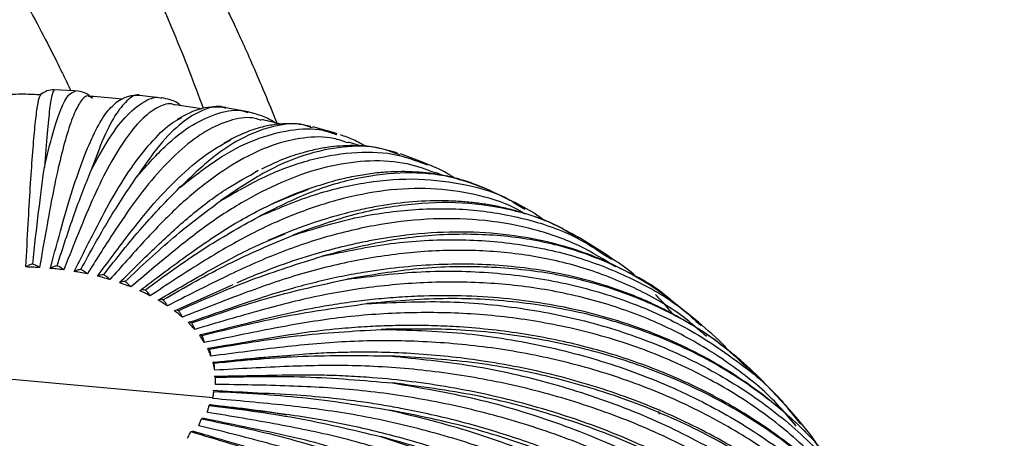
# Paper-space layout '_Isométrica' of a CAD drawing. Header units: millimetres. Extents: x -523 to 521, y -300 to 804.
# Tile 52 of 69: x 421 to 521, y 22 to 65. Entities that reach past the tile are written whole.
import ezdxf

# ---------------------------------------------------------------- set-up
doc = ezdxf.new("R2010")
doc.units = ezdxf.units.MM

psp = doc.layouts.new('_Isométrica')

# ---------------------------------------------------------------- linework, layer by layer
at = {"color": 7, "linetype": 'Continuous', "lineweight": 25}
for p, q in [((426.25, 57.44), (424.14, 57.52)), ((424.17, 57.51), (424.14, 57.44)), ((426.25, 57.36), (426.37, 57.44)), ((435.14, 56.7), (432.93, 56.95)), ((439.21, 55.61), (436.53, 55.99)), ((441.71, 55.66), (441.64, 55.68)), ((443.98, 55.28), (441.72, 55.71)), ((450.55, 53.65), (450.4, 53.7)), ((452.92, 53.12), (450.58, 53.76)), ((452.88, 53.01), (453.03, 52.96)), ((453.09, 53.06), (452.92, 53.12)), ((455.55, 51.79), (454.24, 52.18)), ((459.49, 50.89), (459.26, 50.97)), ((461.97, 50.1), (459.53, 51)), ((445.02, 49.29), (444.71, 49.15)), ((461.94, 50), (462.28, 49.89)), ((462.34, 49.93), (461.98, 50.1)), ((463.8, 48.81), (463.16, 49.08)), ((471.18, 46.05), (468.61, 47.29)), ((468.7, 47.26), (468.61, 47.29)), ((471.16, 46.01), (472.26, 45.35)), ((477.84, 42.42), (477.34, 42.68)), ((477.78, 42.31), (477.34, 42.58)), ((480.54, 40.74), (477.84, 42.42)), ((480.48, 40.64), (481.14, 40.25)), ((481.21, 40.26), (480.55, 40.74)), ((436.45, 34.98), (442.44, 37.67)), ((489.99, 33.83), (487.16, 36.08)), ((489.92, 33.75), (490.26, 33.45)), ((490.34, 33.5), (489.99, 33.83)), ((440.4, 26.1), (400.9, 29.71)), ((440.65, 28.01), (440.64, 28.27)), ((496.4, 27.86), (495.22, 28.92)), ((499.45, 24.71), (496.44, 27.9)), ((486, 24.44), (485.94, 24.69)), ((499.25, 24.84), (500.4, 23.4)), ((439.22, 23.95), (439.34, 24.01)), ((438.14, 22.64), (438.32, 22.69))]:
    psp.add_line(p, q, dxfattribs=at)
for points, knots in [([(439.43, 55.64), (438.46, 58.21), (435.96, 64.87), (430.74, 75.47), (423.95, 87.42), (416.12, 99.15), (407.28, 110.73), (397.36, 122.11), (387.8, 132.03), (381.18, 137.97), (378.56, 140.32)], [0, 0, 0, 0, 0.085653, 0.221984, 0.358318, 0.494651, 0.630984, 0.770097, 0.90921, 1, 1, 1, 1]), ([(447, 53.97), (446.88, 54.28), (446.36, 55.61), (445.43, 57.82), (444.29, 60.47), (443.28, 62.71), (442.43, 64.54), (441.66, 66.15), (440.83, 67.87), (439.77, 69.99), (438.4, 72.62), (436.75, 75.7), (434.77, 79.22), (432.45, 83.14), (429.87, 87.28), (426.43, 92.55), (422.16, 98.65), (417.01, 105.44), (411.51, 112.21), (405.69, 118.87), (399.63, 125.35), (393.85, 131.15), (388.7, 136.07), (385.42, 139.02), (384.01, 140.29)], [0, 0, 0, 0, 0.0100111, 0.0430221, 0.0716804, 0.0959867, 0.1159419, 0.1316809, 0.14854, 0.1725648, 0.201663, 0.2358336, 0.275075, 0.3193853, 0.3676724, 0.415147, 0.4986103, 0.5774541, 0.6516808, 0.7372913, 0.8158173, 0.8872644, 0.9516382, 1, 1, 1, 1]), ([(372.58, 126.35), (373.85, 125.21), (376.8, 122.55), (381.1, 118.43), (385.39, 114.15), (389.17, 110.19), (392.73, 106.31), (396.37, 102.18), (399.96, 97.9), (403.45, 93.52), (406.8, 89.11), (410.23, 84.33), (413.64, 79.26), (416.8, 74.25), (419.51, 69.65), (421.68, 65.74), (423.36, 62.55), (424.51, 60.26), (425.27, 58.7), (425.64, 57.93), (425.82, 57.54), (425.84, 57.5)], [0, 0, 0, 0, 0.053357, 0.124159, 0.189492, 0.248012, 0.302241, 0.362914, 0.431244, 0.4903, 0.554078, 0.622575, 0.695788, 0.770036, 0.834641, 0.889126, 0.933495, 0.967752, 0.98411, 0.99823, 1, 1, 1, 1]), ([(424.17, 57.53), (423.92, 57.52), (423.42, 57.48), (423, 57.19), (422.79, 57.05)], [0, 0, 0, 0, 0.500644, 1, 1, 1, 1]), ([(424.14, 57.44), (424.08, 57.37), (423.94, 57.2), (423.71, 55.71), (423.45, 53.29), (423.27, 50.85), (423.17, 49.62)], [0, 0, 0, 0, 0.211491, 0.473174, 0.736693, 1, 1, 1, 1]), ([(423.17, 49.62), (423.46, 50.84), (424.03, 53.25), (424.86, 55.66), (425.61, 57.14), (426.05, 57.3), (426.25, 57.36)], [0, 0, 0, 0, 0.261652, 0.523056, 0.786541, 1, 1, 1, 1]), ([(428.09, 56.66), (427.83, 56.88), (427.31, 57.31), (426.68, 57.4), (426.37, 57.45)], [0, 0, 0, 0, 0.4995951, 1, 1, 1, 1]), ([(422.85, 57.02), (422.25, 57.05), (420.95, 57.11), (419.65, 57.06), (418.94, 57.03)], [0, 0, 0, 0, 0.458883, 1, 1, 1, 1]), ([(421.28, 39.45), (421.36, 40.92), (421.51, 43.75), (421.74, 47.71), (421.96, 50.94), (422.19, 53.62), (422.41, 55.59), (422.62, 56.78), (422.74, 56.91), (422.79, 56.97)], [0, 0, 0, 0, 0.1497501, 0.2873109, 0.429768, 0.5766477, 0.7273543, 0.8811766, 1, 1, 1, 1]), ([(427.74, 56.84), (427.72, 56.85), (427.5, 57.04), (427.02, 56.6), (426.32, 55.47), (425.6, 53.49), (424.87, 50.84), (424.15, 47.62), (423.42, 43.68), (422.93, 40.86), (422.67, 39.39)], [0, 0, 0, 0, 0.011807, 0.160542, 0.307082, 0.450653, 0.590579, 0.726292, 0.85734, 1, 1, 1, 1]), ([(431.16, 56.57), (430.17, 56.69), (429.04, 56.82), (427.89, 56.85), (427.74, 56.86)], [0, 0, 0, 0, 0.872503, 1, 1, 1, 1]), ([(432.93, 56.95), (432.92, 56.95), (432.56, 57.16), (431.77, 56.64), (430.55, 55.28), (429.26, 52.87), (428.36, 50.47), (427.92, 49.27)], [0, 0, 0, 0, 0.004077, 0.253505, 0.501245, 0.750723, 1, 1, 1, 1]), ([(427.92, 49.27), (428.55, 50.44), (429.83, 52.79), (431.68, 55.14), (433.43, 56.45), (434.59, 56.93), (435.12, 56.69), (435.15, 56.68)], [0, 0, 0, 0, 0.246537, 0.492841, 0.741105, 0.987381, 1, 1, 1, 1]), ([(432.93, 56.96), (432.51, 56.96), (431.67, 56.96), (430.87, 56.47), (430.48, 56.22)], [0, 0, 0, 0, 0.502442, 1, 1, 1, 1]), ([(437.11, 55.91), (437.01, 56), (436.46, 56.49), (435.74, 56.61), (435.15, 56.71)], [0, 0, 0, 0, 0.176393, 1, 1, 1, 1]), ([(423.78, 39.31), (424.17, 40.77), (424.93, 43.56), (426.07, 47.47), (427.18, 50.66), (428.31, 53.28), (429.43, 55.25), (430.14, 55.9), (430.49, 56.23)], [0, 0, 0, 0, 0.170387, 0.326905, 0.488994, 0.656115, 0.82759, 1, 1, 1, 1]), ([(436.52, 55.97), (436.46, 56), (435.93, 56.24), (434.84, 55.86), (433.28, 54.8), (431.67, 52.91), (430.04, 50.34), (428.44, 47.21), (426.81, 43.35), (425.72, 40.6), (425.15, 39.16)], [0, 0, 0, 0, 0.021118, 0.1684514, 0.3136104, 0.4558292, 0.5944366, 0.7288705, 0.8586839, 1, 1, 1, 1]), ([(441.64, 55.68), (441.58, 55.71), (440.89, 55.99), (439.41, 55.56), (437.23, 54.31), (434.93, 52.04), (433.34, 49.73), (432.55, 48.57)], [0, 0, 0, 0, 0.025746, 0.269747, 0.512097, 0.756147, 1, 1, 1, 1]), ([(432.55, 48.57), (433.52, 49.69), (435.48, 51.92), (438.32, 54.1), (441.01, 55.26), (442.91, 55.61), (443.83, 55.26), (443.97, 55.21)], [0, 0, 0, 0, 0.2382664, 0.4763068, 0.716243, 0.954257, 1, 1, 1, 1]), ([(441.72, 55.72), (440.9, 55.77), (439.23, 55.88), (437.57, 54.97), (436.73, 54.5)], [0, 0, 0, 0, 0.4935832, 1, 1, 1, 1]), ([(426.23, 39), (426.93, 40.41), (428.29, 43.13), (430.31, 46.92), (432.3, 50.01), (434.31, 52.49), (435.97, 54.09), (436.91, 54.55), (437.22, 54.7)], [0, 0, 0, 0, 0.186917, 0.358619, 0.536432, 0.719766, 0.907877, 1, 1, 1, 1]), ([(445.33, 54.41), (445.12, 54.48), (444.21, 54.82), (442.43, 54.56), (440.03, 53.64), (437.56, 51.89), (435.07, 49.48), (432.61, 46.49), (430.1, 42.79), (428.43, 40.13), (427.56, 38.74)], [0, 0, 0, 0, 0.041757, 0.185984, 0.328083, 0.467303, 0.602988, 0.734587, 0.861663, 1, 1, 1, 1]), ([(446.72, 54.17), (446.7, 54.18), (446.31, 54.46), (445.49, 54.87), (444.49, 55.15), (443.99, 55.29)], [0, 0, 0, 0, 0.020499, 0.508388, 1, 1, 1, 1]), ([(447.3, 54.03), (446.71, 54.19), (446.06, 54.36), (445.4, 54.48), (445.34, 54.49)], [0, 0, 0, 0, 0.907726, 1, 1, 1, 1]), ([(450.4, 53.7), (450.15, 53.79), (449.02, 54.21), (446.76, 53.95), (443.65, 52.87), (440.38, 50.8), (438.12, 48.63), (436.99, 47.55)], [0, 0, 0, 0, 0.0654121, 0.299479, 0.5319614, 0.7660752, 1, 1, 1, 1]), ([(436.99, 47.55), (438.29, 48.58), (440.9, 50.65), (444.69, 52.58), (448.28, 53.53), (451.04, 53.67), (452.47, 53.16), (452.88, 53.01)], [0, 0, 0, 0, 0.226678, 0.453141, 0.681407, 0.907845, 1, 1, 1, 1]), ([(450.38, 53.8), (449.94, 53.89), (449.07, 54.07), (447.84, 54.09), (446.69, 54), (445.32, 53.74), (443.57, 53.18), (442.23, 52.48), (441.5, 52.09)], [0, 0, 0, 0, 0.144873, 0.288746, 0.413279, 0.566691, 0.762155, 1, 1, 1, 1]), ([(428.59, 38.5), (429.6, 39.86), (431.52, 42.46), (434.4, 46.08), (437.23, 48.96), (439.86, 51.16), (441.49, 52.03), (442.19, 52.41)], [0, 0, 0, 0, 0.217074, 0.416478, 0.62298, 0.835893, 1, 1, 1, 1]), ([(454.22, 52.11), (453.72, 52.28), (452.29, 52.79), (449.69, 52.73), (446.48, 51.99), (443.18, 50.46), (439.87, 48.25), (436.58, 45.48), (433.25, 41.98), (431.02, 39.47), (429.85, 38.16)], [0, 0, 0, 0, 0.073823, 0.213223, 0.350567, 0.485128, 0.616273, 0.743469, 0.866293, 1, 1, 1, 1]), ([(456, 51.75), (455.59, 51.99), (454.79, 52.47), (453.87, 52.78), (453.42, 52.94)], [0, 0, 0, 0, 0.5098259, 1, 1, 1, 1]), ([(459.26, 50.97), (458.65, 51.19), (456.91, 51.83), (453.7, 51.82), (449.71, 50.98), (445.52, 49.18), (442.62, 47.2), (441.17, 46.21)], [0, 0, 0, 0, 0.119223, 0.339813, 0.558909, 0.779544, 1, 1, 1, 1]), ([(459.25, 51.08), (458.53, 51.29), (457.17, 51.7), (455.28, 51.85), (453.75, 51.84), (452.4, 51.72), (451.03, 51.49), (449.43, 51.09), (447.51, 50.48), (446.07, 49.78), (445.34, 49.44)], [0, 0, 0, 0, 0.1643139, 0.3082286, 0.4136718, 0.51237, 0.6109686, 0.7156753, 0.8575579, 1, 1, 1, 1]), ([(463.14, 49.04), (462.18, 49.4), (460.08, 50.17), (456.48, 50.38), (452.52, 49.89), (448.46, 48.63), (444.36, 46.69), (440.31, 44.18), (436.19, 40.96), (433.44, 38.63), (432.01, 37.41)], [0, 0, 0, 0, 0.1118514, 0.2455283, 0.3772325, 0.5062688, 0.6320286, 0.7540017, 0.8717826, 1, 1, 1, 1]), ([(441.17, 46.21), (442.78, 47.14), (446, 48.99), (450.67, 50.61), (455.11, 51.29), (458.92, 51.13), (461.05, 50.34), (461.94, 50)], [0, 0, 0, 0, 0.212167, 0.424133, 0.637786, 0.849729, 1, 1, 1, 1]), ([(421.98, 39.75), (422.18, 41.58), (422.58, 45.2), (422.98, 48.16), (423.17, 49.62)], [0, 0, 0, 0, 0.504814, 1, 1, 1, 1]), ([(465.07, 48.52), (464.9, 48.63), (464.07, 49.21), (463.11, 49.61), (462.34, 49.93)], [0, 0, 0, 0, 0.193547, 1, 1, 1, 1]), ([(424.47, 39.57), (425.05, 41.37), (426.2, 44.93), (427.35, 47.83), (427.92, 49.27)], [0, 0, 0, 0, 0.504814, 1, 1, 1, 1]), ([(426.9, 39.2), (427.85, 40.95), (429.74, 44.4), (431.62, 47.19), (432.55, 48.57)], [0, 0, 0, 0, 0.504814, 1, 1, 1, 1]), ([(430.83, 37.85), (432.12, 39.12), (434.58, 41.56), (438.27, 44.92), (441.73, 47.51), (443.95, 48.7), (444.99, 49.26)], [0, 0, 0, 0, 0.2697085, 0.5174634, 0.7740368, 1, 1, 1, 1]), ([(468.61, 47.29), (467.29, 47.8), (464.62, 48.84), (460.12, 49.2), (455.31, 48.66), (450.27, 47.21), (446.78, 45.45), (445.03, 44.58)], [0, 0, 0, 0, 0.1965982, 0.3978096, 0.597659, 0.7989108, 1, 1, 1, 1]), ([(445.03, 44.58), (446.92, 45.38), (450.7, 46.98), (456.18, 48.22), (461.41, 48.6), (466.27, 47.92), (469.54, 47.03), (471.02, 46.11), (471.16, 46.01)], [0, 0, 0, 0, 0.195487, 0.390789, 0.587646, 0.782926, 0.978446, 1, 1, 1, 1]), ([(468.62, 47.3), (467.8, 47.64), (466.32, 48.25), (464.26, 48.76), (462.59, 49.03), (461.11, 49.16), (459.66, 49.2), (458.13, 49.15), (456.51, 48.99), (454.73, 48.69), (452.71, 48.25), (451.21, 47.75), (450.39, 47.49)], [0, 0, 0, 0, 0.144702, 0.261605, 0.351876, 0.434572, 0.515303, 0.594208, 0.686689, 0.776938, 0.878878, 1, 1, 1, 1]), ([(429.23, 38.66), (430.54, 40.33), (433.13, 43.62), (435.71, 46.25), (436.99, 47.55)], [0, 0, 0, 0, 0.504814, 1, 1, 1, 1]), ([(432.91, 37.03), (434.46, 38.2), (437.43, 40.44), (441.87, 43.51), (446.1, 45.85), (448.84, 46.89), (450.16, 47.39)], [0, 0, 0, 0, 0.266401, 0.511118, 0.764546, 1, 1, 1, 1]), ([(472.21, 44.88), (471.89, 45.08), (470.33, 46.02), (467.14, 46.94), (462.72, 47.58), (458.06, 47.37), (453.29, 46.44), (448.48, 44.82), (443.73, 42.63), (438.89, 39.74), (435.66, 37.62), (433.98, 36.51)], [0, 0, 0, 0, 0.03317, 0.160647, 0.286979, 0.411447, 0.533395, 0.652245, 0.767517, 0.878827, 1, 1, 1, 1]), ([(450.39, 47.49), (450.26, 47.44), (448.92, 47.04), (447.53, 46.39), (446.28, 45.81)], [0, 0, 0, 0, 0.100436, 1, 1, 1, 1]), ([(431.43, 37.96), (433.07, 39.52), (436.33, 42.6), (439.57, 45.01), (441.17, 46.21)], [0, 0, 0, 0, 0.504814, 1, 1, 1, 1]), ([(477.34, 42.68), (476.65, 43.06), (475.28, 43.82), (473.26, 44.6), (471.49, 45.15), (469.93, 45.54), (468.43, 45.83), (466.92, 46.03), (465.4, 46.16), (463.24, 46.24), (460.41, 46.12), (457.5, 45.72), (454.94, 45.19), (452.54, 44.57), (449.49, 43.61), (447.22, 42.66), (445.98, 42.14)], [0, 0, 0, 0, 0.0770869, 0.1542307, 0.2133726, 0.2659876, 0.3175186, 0.3678247, 0.4174706, 0.4670289, 0.5774606, 0.6842467, 0.7362986, 0.806634, 0.8945731, 1, 1, 1, 1]), ([(477.34, 42.58), (476.84, 42.9), (474.93, 44.12), (471.09, 45.32), (465.92, 46.14), (460.36, 45.95), (454.55, 44.9), (450.52, 43.42), (448.51, 42.68)], [0, 0, 0, 0, 0.06662, 0.253317, 0.440323, 0.626064, 0.813107, 1, 1, 1, 1]), ([(448.51, 42.68), (450.65, 43.34), (454.93, 44.64), (461.13, 45.46), (467.05, 45.42), (472.58, 44.41), (477.11, 42.85), (479.54, 41.26), (480.48, 40.64)], [0, 0, 0, 0, 0.177318, 0.354467, 0.533027, 0.710157, 0.887505, 1, 1, 1, 1]), ([(474.31, 44.15), (474.08, 44.32), (473.11, 45.05), (472.02, 45.62), (471.19, 46.06)], [0, 0, 0, 0, 0.236184, 1, 1, 1, 1]), ([(433.45, 37.1), (435.41, 38.53), (439.27, 41.35), (443.12, 43.51), (445.03, 44.58)], [0, 0, 0, 0, 0.504814, 1, 1, 1, 1]), ([(481.52, 39.45), (480.35, 40.18), (477.79, 41.79), (473.3, 43.36), (468.28, 44.31), (463.01, 44.48), (457.61, 43.91), (452.17, 42.67), (446.78, 40.84), (441.31, 38.32), (437.65, 36.46), (435.74, 35.48)], [0, 0, 0, 0, 0.100174, 0.218816, 0.336393, 0.452236, 0.565731, 0.676345, 0.783629, 0.887224, 1, 1, 1, 1]), ([(434.79, 36.07), (436.58, 37.11), (440, 39.11), (444.35, 41.5), (446.87, 42.47), (447.76, 42.82)], [0, 0, 0, 0, 0.411977, 0.790421, 1, 1, 1, 1]), ([(435.28, 36.11), (437.51, 37.38), (441.93, 39.9), (446.33, 41.76), (448.51, 42.68)], [0, 0, 0, 0, 0.504814, 1, 1, 1, 1]), ([(487.17, 36.09), (486.31, 36.71), (484.7, 37.86), (482.35, 39.16), (480.19, 40.19), (477.3, 41.3), (473.57, 42.32), (468.86, 42.98), (463.95, 43.08), (460.01, 42.72), (457.18, 42.27), (455.42, 41.93), (453.31, 41.45), (450.55, 40.71), (446.96, 39.56), (444.29, 38.45), (442.82, 37.83)], [0, 0, 0, 0, 0.071769, 0.133857, 0.190476, 0.245702, 0.354284, 0.462024, 0.569518, 0.676936, 0.712006, 0.746339, 0.786058, 0.841452, 0.912685, 1, 1, 1, 1]), ([(487.14, 36.06), (487.03, 36.16), (485.55, 37.52), (482.09, 39.37), (476.81, 41.5), (470.99, 42.66), (464.8, 42.91), (458.3, 42.3), (453.79, 41.13), (451.54, 40.55)], [0, 0, 0, 0, 0.013229, 0.177024, 0.341638, 0.506524, 0.670294, 0.835214, 1, 1, 1, 1]), ([(451.54, 40.55), (453.9, 41.04), (458.61, 42.02), (465.44, 42.37), (471.96, 41.87), (478.08, 40.47), (483.65, 38.14), (487.62, 35.88), (489.49, 34.14), (489.92, 33.75)], [0, 0, 0, 0, 0.158486, 0.316821, 0.476417, 0.634735, 0.793248, 0.952789, 1, 1, 1, 1]), ([(436.87, 34.99), (439.35, 36.09), (444.25, 38.27), (449.13, 39.79), (451.54, 40.55)], [0, 0, 0, 0, 0.504814, 1, 1, 1, 1]), ([(490.81, 32.34), (490.02, 33.03), (487.89, 34.93), (483.79, 37.26), (478.64, 39.36), (473.09, 40.67), (467.29, 41.24), (461.34, 41.09), (455.35, 40.26), (449.42, 38.85), (443.4, 36.75), (439.37, 35.16), (437.27, 34.33)], [0, 0, 0, 0, 0.063088, 0.172519, 0.281622, 0.389747, 0.496275, 0.600646, 0.702367, 0.801025, 0.896292, 1, 1, 1, 1]), ([(483.73, 38.35), (483.6, 38.47), (482.83, 39.19), (481.95, 39.78), (481.21, 40.26)], [0, 0, 0, 0, 0.165864, 1, 1, 1, 1]), ([(421.98, 39.75), (421.85, 39.72), (421.6, 39.65), (421.38, 39.51), (421.28, 39.45)], [0, 0, 0, 0, 0.499702, 1, 1, 1, 1]), ([(422.67, 39.39), (422.41, 39.41), (421.95, 39.43), (421.48, 39.44), (421.28, 39.45)], [0, 0, 0, 0, 0.556884, 1, 1, 1, 1]), ([(422.67, 39.39), (422.57, 39.47), (422.35, 39.62), (422.1, 39.71), (421.98, 39.75)], [0, 0, 0, 0, 0.50044, 1, 1, 1, 1]), ([(424.47, 39.57), (424.34, 39.54), (424.09, 39.49), (423.88, 39.37), (423.78, 39.31)], [0, 0, 0, 0, 0.499702, 1, 1, 1, 1]), ([(425.15, 39.16), (424.89, 39.19), (424.44, 39.25), (423.98, 39.29), (423.78, 39.31)], [0, 0, 0, 0, 0.563386, 1, 1, 1, 1]), ([(425.15, 39.16), (425.05, 39.24), (424.84, 39.41), (424.59, 39.51), (424.47, 39.57)], [0, 0, 0, 0, 0.50044, 1, 1, 1, 1]), ([(492.35, 31.45), (492.19, 31.58), (491.48, 32.14), (490.27, 32.94), (488.77, 33.87), (487.35, 34.67), (485.92, 35.4), (484.46, 36.07), (481.49, 37.29), (476.8, 38.71), (470.1, 39.72), (463.06, 39.82), (457.39, 39.21), (453.3, 38.45), (450.89, 37.9), (448.34, 37.24), (445.28, 36.31), (441.79, 35.09), (439.26, 34.23), (438.03, 33.81)], [0, 0, 0, 0, 0.012163, 0.052393, 0.085145, 0.117236, 0.148779, 0.179832, 0.210828, 0.335085, 0.458411, 0.581954, 0.705911, 0.746866, 0.787028, 0.826403, 0.873979, 0.938691, 1, 1, 1, 1]), ([(495.22, 28.92), (494.34, 29.75), (491.99, 31.98), (487.4, 34.74), (481.61, 37.24), (475.28, 38.85), (468.53, 39.57), (461.45, 39.45), (456.54, 38.62), (454.09, 38.21)], [0, 0, 0, 0, 0.090627, 0.241575, 0.393277, 0.54523, 0.696155, 0.848139, 1, 1, 1, 1]), ([(426.9, 39.2), (426.78, 39.19), (426.54, 39.15), (426.33, 39.05), (426.23, 39)], [0, 0, 0, 0, 0.499702, 1, 1, 1, 1]), ([(427.56, 38.74), (427.31, 38.79), (426.87, 38.88), (426.43, 38.96), (426.23, 39)], [0, 0, 0, 0, 0.562776, 1, 1, 1, 1]), ([(427.56, 38.74), (427.46, 38.83), (427.26, 39.01), (427.02, 39.14), (426.9, 39.2)], [0, 0, 0, 0, 0.50044, 1, 1, 1, 1]), ([(429.23, 38.66), (429.11, 38.66), (428.89, 38.64), (428.69, 38.55), (428.59, 38.5)], [0, 0, 0, 0, 0.499702, 1, 1, 1, 1]), ([(429.85, 38.16), (429.62, 38.23), (429.21, 38.35), (428.78, 38.46), (428.59, 38.5)], [0, 0, 0, 0, 0.5621914, 1, 1, 1, 1]), ([(429.85, 38.16), (429.76, 38.26), (429.57, 38.45), (429.34, 38.59), (429.23, 38.66)], [0, 0, 0, 0, 0.50044, 1, 1, 1, 1]), ([(454.09, 38.21), (456.63, 38.52), (461.7, 39.15), (469.05, 38.98), (476.06, 37.99), (482.63, 36.12), (488.69, 33.43), (494.04, 29.88), (497.58, 26.97), (499.06, 25.08), (499.25, 24.84)], [0, 0, 0, 0, 0.139782, 0.279431, 0.420192, 0.559826, 0.699631, 0.840344, 0.979877, 1, 1, 1, 1]), ([(431.43, 37.96), (431.32, 37.96), (431.11, 37.96), (430.92, 37.88), (430.83, 37.85)], [0, 0, 0, 0, 0.4997022, 1, 1, 1, 1]), ([(432.01, 37.41), (431.79, 37.5), (431.4, 37.65), (431.01, 37.79), (430.83, 37.85)], [0, 0, 0, 0, 0.561625, 1, 1, 1, 1]), ([(432.01, 37.41), (431.92, 37.52), (431.74, 37.72), (431.53, 37.88), (431.43, 37.96)], [0, 0, 0, 0, 0.50044, 1, 1, 1, 1]), ([(438.21, 33.76), (440.89, 34.68), (446.2, 36.49), (451.48, 37.64), (454.09, 38.21)], [0, 0, 0, 0, 0.504814, 1, 1, 1, 1]), ([(499.96, 23.21), (499.33, 23.97), (497.46, 26.23), (493.64, 29.34), (488.61, 32.52), (483.04, 34.98), (477.08, 36.72), (470.84, 37.73), (464.43, 38.02), (457.99, 37.64), (451.61, 36.68), (445.12, 35.03), (440.79, 33.75), (438.53, 33.08)], [0, 0, 0, 0, 0.050476, 0.149508, 0.248846, 0.347885, 0.446036, 0.542739, 0.637483, 0.72982, 0.819378, 0.905858, 1, 1, 1, 1]), ([(433.45, 37.1), (433.36, 37.11), (433.16, 37.12), (432.99, 37.06), (432.91, 37.03)], [0, 0, 0, 0, 0.499702, 1, 1, 1, 1]), ([(433.98, 36.51), (433.78, 36.61), (433.43, 36.79), (433.07, 36.96), (432.91, 37.03)], [0, 0, 0, 0, 0.5610711, 1, 1, 1, 1]), ([(433.98, 36.51), (433.9, 36.62), (433.74, 36.84), (433.55, 37.02), (433.45, 37.1)], [0, 0, 0, 0, 0.50044, 1, 1, 1, 1]), ([(505.3, 17.44), (504.31, 18.7), (502.46, 21.08), (499.54, 23.97), (496.54, 26.48), (492.34, 29.4), (486.57, 32.41), (478.91, 34.95), (470.66, 36.38), (464.04, 36.6), (459.44, 36.38), (457.04, 36.17), (454.64, 35.89), (451.84, 35.47), (448.18, 34.78), (443.82, 33.67), (440.68, 32.89), (439.14, 32.51)], [0, 0, 0, 0, 0.069703, 0.131668, 0.190455, 0.247956, 0.363062, 0.478656, 0.593448, 0.708894, 0.741639, 0.772716, 0.801914, 0.833762, 0.880211, 0.941428, 1, 1, 1, 1]), ([(505.16, 17.49), (504.12, 18.87), (501.78, 21.99), (497.19, 26.06), (491.65, 29.76), (485.45, 32.67), (478.71, 34.76), (471.5, 35.98), (463.96, 36.4), (458.73, 35.94), (456.11, 35.71)], [0, 0, 0, 0, 0.102493, 0.231152, 0.358774, 0.487033, 0.615505, 0.743108, 0.871606, 1, 1, 1, 1]), ([(487.39, 34.64), (487.23, 34.82), (486.67, 35.52), (486.05, 36.16), (485.59, 36.64)], [0, 0, 0, 0, 0.269791, 1, 1, 1, 1]), ([(435.28, 36.11), (435.19, 36.12), (435.02, 36.15), (434.87, 36.1), (434.79, 36.07)], [0, 0, 0, 0, 0.499702, 1, 1, 1, 1]), ([(435.74, 35.48), (435.57, 35.6), (435.26, 35.8), (434.94, 35.99), (434.79, 36.07)], [0, 0, 0, 0, 0.560526, 1, 1, 1, 1]), ([(435.74, 35.48), (435.67, 35.6), (435.54, 35.83), (435.36, 36.02), (435.28, 36.11)], [0, 0, 0, 0, 0.50044, 1, 1, 1, 1]), ([(439.27, 32.45), (442.11, 33.16), (447.74, 34.57), (453.34, 35.33), (456.11, 35.71)], [0, 0, 0, 0, 0.504814, 1, 1, 1, 1]), ([(456.11, 35.71), (458.79, 35.83), (464.14, 36.08), (471.89, 35.36), (479.29, 33.85), (486.22, 31.49), (492.59, 28.33), (498.32, 24.44), (503.24, 19.79), (506.45, 16.08), (507.73, 13.77), (507.93, 13.41)], [0, 0, 0, 0, 0.121991, 0.243866, 0.366712, 0.488573, 0.610584, 0.733388, 0.855161, 0.977354, 1, 1, 1, 1]), ([(436.87, 34.99), (436.8, 35.01), (436.65, 35.05), (436.52, 35), (436.45, 34.98)], [0, 0, 0, 0, 0.499702, 1, 1, 1, 1]), ([(437.27, 34.33), (437.12, 34.45), (436.86, 34.68), (436.58, 34.89), (436.45, 34.98)], [0, 0, 0, 0, 0.559985, 1, 1, 1, 1]), ([(437.27, 34.33), (437.21, 34.45), (437.09, 34.69), (436.95, 34.89), (436.87, 34.99)], [0, 0, 0, 0, 0.50044, 1, 1, 1, 1]), ([(508.43, 11.65), (507.73, 12.8), (505.98, 15.68), (502.34, 19.77), (497.67, 23.91), (492.33, 27.45), (486.47, 30.33), (480.18, 32.51), (473.59, 33.98), (466.84, 34.76), (460.04, 34.86), (453.31, 34.37), (446.47, 33.2), (441.9, 32.24), (439.51, 31.74)], [0, 0, 0, 0, 0.058397, 0.1466, 0.235607, 0.324888, 0.413901, 0.502116, 0.589029, 0.674182, 0.757172, 0.837663, 0.915388, 1, 1, 1, 1]), ([(438.21, 33.76), (438.15, 33.79), (438.03, 33.83), (437.92, 33.8), (437.87, 33.79)], [0, 0, 0, 0, 0.499702, 1, 1, 1, 1]), ([(438.53, 33.08), (438.41, 33.21), (438.2, 33.45), (437.97, 33.68), (437.87, 33.79)], [0, 0, 0, 0, 0.559444, 1, 1, 1, 1]), ([(438.53, 33.08), (438.49, 33.2), (438.39, 33.45), (438.27, 33.66), (438.21, 33.76)], [0, 0, 0, 0, 0.50044, 1, 1, 1, 1]), ([(509.65, 10.26), (509.27, 10.82), (508.49, 11.93), (507.26, 13.52), (505.56, 15.53), (503.32, 17.87), (499.92, 20.9), (495.65, 24), (490.37, 27), (484.65, 29.47), (478.58, 31.37), (472.22, 32.69), (466.98, 33.27), (463.05, 33.46), (460.57, 33.49), (458.18, 33.45), (455.75, 33.34), (452.86, 33.12), (449.09, 32.68), (444.65, 31.92), (441.49, 31.39), (439.95, 31.13)], [0, 0, 0, 0, 0.028972, 0.05814, 0.086811, 0.142012, 0.196714, 0.279163, 0.361713, 0.444788, 0.527289, 0.609642, 0.692462, 0.723579, 0.754117, 0.782982, 0.810158, 0.841648, 0.886819, 0.945233, 1, 1, 1, 1]), ([(493.14, 30.83), (493.08, 30.9), (492.24, 31.88), (491.25, 32.72), (490.34, 33.5)], [0, 0, 0, 0, 0.070235, 1, 1, 1, 1]), ([(439.27, 32.45), (439.22, 32.48), (439.13, 32.53), (439.05, 32.51), (439.01, 32.49)], [0, 0, 0, 0, 0.4997022, 1, 1, 1, 1]), ([(439.51, 31.74), (439.43, 31.88), (439.27, 32.14), (439.09, 32.38), (439.01, 32.49)], [0, 0, 0, 0, 0.558898, 1, 1, 1, 1]), ([(439.51, 31.74), (439.48, 31.87), (439.41, 32.12), (439.32, 32.34), (439.27, 32.45)], [0, 0, 0, 0, 0.50044, 1, 1, 1, 1]), ([(440.04, 31.07), (443, 31.57), (448.86, 32.57), (454.69, 32.91), (457.57, 33.08)], [0, 0, 0, 0, 0.504814, 1, 1, 1, 1]), ([(513.1, 4.26), (512.04, 6.26), (509.93, 10.25), (505.63, 15.61), (500.57, 20.39), (494.75, 24.49), (488.27, 27.86), (481.22, 30.45), (473.68, 32.21), (465.78, 33.19), (460.31, 33.12), (457.57, 33.08)], [0, 0, 0, 0, 0.110719, 0.221746, 0.333309, 0.443974, 0.555192, 0.666594, 0.777241, 0.888666, 1, 1, 1, 1]), ([(457.57, 33.08), (460.35, 33.01), (465.89, 32.86), (473.93, 31.57), (481.59, 29.51), (488.78, 26.63), (495.38, 23.01), (501.3, 18.68), (506.47, 13.7), (510.76, 8.13), (513.67, 3.31), (514.79, 0.23), (515.12, -0.67)], [0, 0, 0, 0, 0.105991, 0.211881, 0.318615, 0.424493, 0.530502, 0.637199, 0.743001, 0.849167, 0.955758, 1, 1, 1, 1]), ([(515.09, -1.71), (514.34, 0.02), (512.77, 3.66), (509.45, 8.8), (505.32, 13.74), (500.45, 18.21), (494.93, 22.15), (488.85, 25.46), (482.34, 28.11), (475.51, 30.07), (468.51, 31.34), (461.47, 31.94), (454.49, 31.95), (447.4, 31.3), (442.67, 30.67), (440.2, 30.35)], [0, 0, 0, 0, 0.071384, 0.14984, 0.229477, 0.309841, 0.390451, 0.47082, 0.550468, 0.62894, 0.705823, 0.780754, 0.853428, 0.923605, 1, 1, 1, 1]), ([(440.04, 31.07), (440.01, 31.1), (439.94, 31.16), (439.89, 31.14), (439.86, 31.13)], [0, 0, 0, 0, 0.499702, 1, 1, 1, 1]), ([(440.2, 30.35), (440.14, 30.49), (440.04, 30.76), (439.91, 31.01), (439.86, 31.13)], [0, 0, 0, 0, 0.558343, 1, 1, 1, 1]), ([(440.2, 30.35), (440.18, 30.48), (440.13, 30.73), (440.07, 30.96), (440.04, 31.07)], [0, 0, 0, 0, 0.50044, 1, 1, 1, 1]), ([(440.4, 29.71), (442.9, 29.99), (445.55, 30.28), (448.2, 30.41), (448.36, 30.42)], [0, 0, 0, 0, 0.941254, 1, 1, 1, 1]), ([(518.44, -10.49), (518.18, -9.52), (517.63, -7.54), (516.6, -4.89), (515.59, -2.58), (514.62, -0.61), (513.11, 2.14), (510.85, 5.63), (507.2, 10.17), (502.56, 14.75), (496.79, 19.16), (490.38, 22.93), (483.43, 26), (476, 28.35), (468.64, 29.86), (461.49, 30.65), (456.26, 30.79), (452.52, 30.7), (450.03, 30.58), (446.98, 30.31), (443.71, 30.01), (441.46, 29.8), (440.46, 29.71)], [0, 0, 0, 0, 0.0337302, 0.0688297, 0.0960079, 0.1206882, 0.1448335, 0.2037268, 0.2626825, 0.3414989, 0.419759, 0.4982545, 0.5769605, 0.6551428, 0.7336028, 0.7996929, 0.8645288, 0.8842975, 0.9066897, 0.9358872, 0.9713424, 1, 1, 1, 1]), ([(440.5, 29.64), (443.53, 29.93), (449.53, 30.49), (455.5, 30.41), (458.45, 30.37)], [0, 0, 0, 0, 0.504814, 1, 1, 1, 1]), ([(458.45, 30.37), (461.28, 30.09), (466.93, 29.53), (475.12, 27.65), (482.94, 25.03), (490.26, 21.63), (496.99, 17.52), (503.02, 12.76), (508.28, 7.4), (512.7, 1.53), (516.18, -4.77), (518.65, -11.02), (519.47, -15.22), (519.85, -17.13)], [0, 0, 0, 0, 0.0922292, 0.1843709, 0.2772465, 0.3693779, 0.4616227, 0.5544661, 0.6465313, 0.7389128, 0.8316642, 0.9236937, 1, 1, 1, 1]), ([(518.4, -10.53), (518.3, -10.06), (517.71, -7.29), (515.67, -2.51), (512.27, 3.67), (507.88, 9.36), (502.68, 14.51), (496.69, 19.04), (490.03, 22.88), (482.77, 25.99), (475.02, 28.31), (466.9, 29.87), (461.27, 30.2), (458.45, 30.37)], [0, 0, 0, 0, 0.020437, 0.118866, 0.216425, 0.314254, 0.412556, 0.510067, 0.608064, 0.706224, 0.80372, 0.9019, 1, 1, 1, 1]), ([(496.44, 27.91), (495.64, 28.69), (494.45, 29.85), (493.13, 30.85), (492.7, 31.17)], [0, 0, 0, 0, 0.672957, 1, 1, 1, 1]), ([(440.5, 29.64), (440.49, 29.67), (440.45, 29.74), (440.42, 29.72), (440.4, 29.71)], [0, 0, 0, 0, 0.4997022, 1, 1, 1, 1]), ([(440.57, 28.91), (440.55, 29.06), (440.5, 29.33), (440.43, 29.6), (440.4, 29.71)], [0, 0, 0, 0, 0.557774, 1, 1, 1, 1]), ([(440.57, 28.91), (440.56, 29.04), (440.55, 29.3), (440.52, 29.53), (440.5, 29.64)], [0, 0, 0, 0, 0.50044, 1, 1, 1, 1]), ([(519.31, -17.15), (519.19, -16.38), (518.73, -13.61), (517.16, -8.96), (514.59, -3.24), (511.16, 2.29), (506.95, 7.53), (501.99, 12.36), (496.36, 16.7), (490.16, 20.46), (483.52, 23.58), (476.57, 26.04), (469.43, 27.83), (462.25, 28.95), (455.14, 29.47), (447.92, 29.33), (443.09, 29.06), (440.57, 28.91)], [0, 0, 0, 0, 0.026348, 0.093854, 0.163124, 0.233829, 0.305599, 0.378023, 0.45067, 0.523099, 0.594878, 0.665598, 0.734886, 0.802414, 0.867909, 0.931152, 1, 1, 1, 1]), ([(521.11, -28.72), (521.01, -27.15), (520.81, -24.11), (520.08, -19.94), (518.9, -15.3), (517.04, -10.24), (513.98, -4.17), (509.69, 2.12), (503.93, 8.4), (497.2, 13.97), (489.62, 18.75), (481.32, 22.65), (472.91, 25.45), (464.66, 27.27), (458.53, 28.04), (454.23, 28.31), (451.5, 28.42), (448.19, 28.42), (444.45, 28.33), (441.8, 28.29), (440.53, 28.26)], [0, 0, 0, 0, 0.04548, 0.088167, 0.129166, 0.189636, 0.249736, 0.329826, 0.410386, 0.490362, 0.570698, 0.650907, 0.730844, 0.798453, 0.865348, 0.885768, 0.906443, 0.933675, 0.968389, 1, 1, 1, 1]), ([(440.65, 28.19), (440.65, 28.23), (440.65, 28.29), (440.64, 28.28), (440.64, 28.27)], [0, 0, 0, 0, 0.499702, 1, 1, 1, 1]), ([(440.64, 27.46), (440.64, 27.6), (440.65, 27.86), (440.65, 28.08), (440.65, 28.19)], [0, 0, 0, 0, 0.50044, 1, 1, 1, 1]), ([(440.65, 28.19), (443.7, 28.26), (449.75, 28.39), (455.76, 27.87), (458.74, 27.61)], [0, 0, 0, 0, 0.504814, 1, 1, 1, 1]), ([(520.39, -36.67), (520.47, -35.62), (520.7, -32.68), (520.33, -27.75), (519.31, -21.9), (517.49, -15.98), (514.87, -10.07), (511.44, -4.29), (507.21, 1.25), (502.24, 6.44), (496.59, 11.19), (490.38, 15.4), (483.71, 19.01), (476.74, 21.97), (469.58, 24.28), (462.38, 25.93), (455.25, 26.96), (448, 27.35), (443.16, 27.43), (440.64, 27.46)], [0, 0, 0, 0, 0.031045, 0.086613, 0.144161, 0.203499, 0.264386, 0.326537, 0.389622, 0.453283, 0.517139, 0.580804, 0.643898, 0.706061, 0.766965, 0.826322, 0.883892, 0.939483, 1, 1, 1, 1]), ([(458.74, 27.61), (461.57, 27.13), (467.24, 26.16), (475.46, 23.68), (483.3, 20.49), (490.64, 16.56), (497.39, 11.96), (503.44, 6.76), (508.72, 1.02), (513.15, -5.17), (516.66, -11.73), (519.22, -18.56), (520.72, -25.58), (521.3, -31.05), (521.03, -34.13), (520.96, -34.84)], [0, 0, 0, 0, 0.081086, 0.162096, 0.24375, 0.324751, 0.405851, 0.487477, 0.56842, 0.64964, 0.731185, 0.812096, 0.89347, 0.975392, 1, 1, 1, 1]), ([(521.01, -28.58), (520.93, -26.78), (520.74, -22.61), (519.22, -16.18), (516.7, -9.44), (513.18, -3.02), (508.76, 2.99), (503.49, 8.52), (497.43, 13.49), (490.69, 17.82), (483.34, 21.46), (475.5, 24.34), (467.28, 26.49), (461.58, 27.24), (458.74, 27.61)], [0, 0, 0, 0, 0.065137, 0.150368, 0.235742, 0.32036, 0.405213, 0.490476, 0.575052, 0.660051, 0.745191, 0.829755, 0.914912, 1, 1, 1, 1]), ([(519.83, -45.79), (520.03, -44.48), (520.43, -41.91), (520.59, -38.28), (520.54, -34.85), (520.18, -30.49), (519.2, -25.1), (517.2, -18.75), (514.4, -12.58), (510.84, -6.65), (506.54, -1.03), (501.58, 4.21), (495.99, 9.02), (489.86, 13.33), (483.24, 17.11), (476.81, 20.03), (470.74, 22.23), (465.19, 23.84), (460.77, 24.81), (457.56, 25.38), (455.26, 25.73), (452.38, 26.08), (448.68, 26.4), (444.58, 26.59), (441.72, 26.75), (440.37, 26.83)], [0, 0, 0, 0, 0.035262, 0.068938, 0.099875, 0.129849, 0.189081, 0.248558, 0.307802, 0.366886, 0.426331, 0.485638, 0.544676, 0.604002, 0.663357, 0.722368, 0.766534, 0.810978, 0.8537, 0.869101, 0.88491, 0.906592, 0.934885, 0.969196, 1, 1, 1, 1]), ([(440.38, 26.02), (440.4, 26.15), (440.43, 26.41), (440.47, 26.64), (440.48, 26.75)], [0, 0, 0, 0, 0.50044, 1, 1, 1, 1]), ([(440.48, 26.75), (443.51, 26.59), (449.5, 26.28), (455.47, 25.33), (458.42, 24.85)], [0, 0, 0, 0, 0.5048137, 1, 1, 1, 1]), ([(439.82, 24.61), (439.85, 24.74), (439.91, 24.99), (439.97, 25.21), (440, 25.32)], [0, 0, 0, 0, 0.50044, 1, 1, 1, 1]), ([(440, 25.32), (440.04, 25.35), (440.1, 25.42), (440.15, 25.4), (440.17, 25.39)], [0, 0, 0, 0, 0.4997022, 1, 1, 1, 1]), ([(440, 25.32), (442.96, 24.95), (448.81, 24.21), (454.63, 22.83), (457.51, 22.14)], [0, 0, 0, 0, 0.504814, 1, 1, 1, 1]), ([(515.01, -62.48), (515.41, -61.43), (516.18, -59.41), (516.97, -56.54), (517.56, -53.98), (517.98, -51.57), (518.27, -49.19), (518.55, -45.24), (518.43, -39.66), (517.25, -32.41), (515.08, -25.23), (511.95, -18.2), (507.9, -11.41), (503, -4.96), (497.31, 1.05), (490.92, 6.55), (483.91, 11.45), (476.38, 15.69), (468.44, 19.22), (462.03, 21.36), (457.41, 22.58), (454.68, 23.21), (451.79, 23.79), (448.33, 24.35), (444.36, 24.83), (441.49, 25.21), (440.08, 25.39)], [0, 0, 0, 0, 0.027906, 0.053518, 0.075041, 0.095891, 0.116268, 0.136358, 0.196611, 0.256645, 0.3169, 0.376877, 0.436778, 0.497088, 0.556992, 0.616904, 0.677167, 0.737003, 0.796965, 0.857159, 0.877055, 0.896569, 0.915702, 0.938778, 0.970196, 1, 1, 1, 1]), ([(440.17, 25.39), (442.64, 25.12), (445.23, 24.83), (447.82, 24.39), (447.95, 24.37)], [0, 0, 0, 0, 0.950879, 1, 1, 1, 1]), ([(517.6, -53.18), (517.72, -52.82), (518.43, -50.61), (519.05, -46.44), (519.43, -40.73), (519.08, -34.95), (518.05, -29.02), (516.26, -22.97), (513.68, -16.87), (510.29, -10.84), (506.11, -5), (501.2, 0.56), (495.63, 5.71), (489.49, 10.37), (482.91, 14.46), (476.03, 17.93), (468.96, 20.75), (461.85, 22.91), (454.81, 24.47), (447.65, 25.38), (442.87, 25.8), (440.38, 26.02)], [0, 0, 0, 0, 0.010377, 0.063009, 0.113829, 0.164649, 0.217281, 0.271549, 0.327235, 0.384075, 0.441771, 0.499992, 0.558393, 0.616619, 0.674322, 0.731174, 0.786874, 0.84116, 0.893812, 0.944653, 1, 1, 1, 1]), ([(511.39, -69.02), (512.1, -67.58), (513.68, -64.39), (515.25, -59.14), (516.27, -53.5), (516.59, -47.8), (516.27, -42), (515.26, -36), (513.52, -29.81), (511.01, -23.53), (507.72, -17.26), (503.67, -11.12), (498.9, -5.21), (493.48, 0.34), (487.52, 5.44), (481.13, 10), (474.44, 13.96), (467.58, 17.29), (460.67, 19.96), (453.83, 22.02), (446.88, 23.44), (442.24, 24.21), (439.82, 24.61)], [0, 0, 0, 0, 0.041398, 0.091232, 0.139564, 0.186232, 0.2329, 0.281231, 0.331066, 0.382202, 0.434398, 0.48738, 0.540845, 0.594474, 0.647942, 0.700931, 0.753138, 0.804287, 0.854138, 0.902488, 0.949175, 1, 1, 1, 1]), ([(458.42, 24.85), (461.22, 24.17), (466.82, 22.79), (474.93, 19.72), (482.67, 15.97), (489.92, 11.5), (496.58, 6.42), (502.56, 0.78), (507.77, -5.35), (512.14, -11.86), (515.61, -18.66), (518.13, -25.68), (519.67, -32.81), (520.16, -39.97), (519.78, -46.5), (518.78, -50.48), (518.35, -52.2)], [0, 0, 0, 0, 0.072469, 0.14487, 0.217847, 0.290239, 0.36272, 0.435672, 0.508012, 0.580601, 0.653481, 0.725793, 0.798519, 0.871735, 0.944919, 1, 1, 1, 1]), ([(519.78, -45.81), (519.87, -45.42), (520.5, -42.73), (520.68, -37.56), (520.24, -30.42), (518.68, -23.32), (516.15, -16.4), (512.65, -9.72), (508.25, -3.39), (502.99, 2.52), (496.96, 7.93), (490.24, 12.75), (482.93, 16.92), (475.11, 20.37), (466.93, 23.12), (461.26, 24.28), (458.42, 24.85)], [0, 0, 0, 0, 0.012791, 0.089216, 0.165606, 0.241677, 0.317876, 0.3934, 0.469134, 0.545234, 0.620721, 0.696586, 0.772575, 0.848051, 0.924056, 1, 1, 1, 1]), ([(502.15, 21.27), (502.02, 21.46), (501.19, 22.71), (500.17, 23.88), (499.3, 24.88)], [0, 0, 0, 0, 0.1552139, 1, 1, 1, 1]), ([(438.95, 23.25), (438.99, 23.37), (439.08, 23.62), (439.17, 23.84), (439.22, 23.95)], [0, 0, 0, 0, 0.50044, 1, 1, 1, 1]), ([(503.43, -81.65), (503.52, -81.56), (504.88, -80), (506.88, -76.53), (509.33, -71.34), (510.98, -65.86), (511.94, -60.29), (512.25, -54.61), (511.94, -48.78), (510.98, -42.71), (509.32, -36.41), (506.92, -29.95), (503.78, -23.44), (499.91, -17.01), (495.36, -10.77), (490.19, -4.83), (484.49, 0.69), (478.39, 5.7), (472.01, 10.14), (465.45, 13.96), (458.86, 17.12), (452.33, 19.66), (445.69, 21.58), (441.26, 22.68), (438.95, 23.25)], [0, 0, 0, 0, 0.003252, 0.052244, 0.100241, 0.147017, 0.192381, 0.236185, 0.279988, 0.325353, 0.372128, 0.420125, 0.469117, 0.518847, 0.56903, 0.619367, 0.669553, 0.719289, 0.768292, 0.816301, 0.863092, 0.908473, 0.952295, 1, 1, 1, 1]), ([(439.22, 23.95), (442.05, 23.36), (447.66, 22.21), (453.25, 20.41), (456.01, 19.52)], [0, 0, 0, 0, 0.504814, 1, 1, 1, 1]), ([(465.16, 16.25), (463.97, 16.83), (462.01, 17.78), (459.24, 18.83), (456.96, 19.65), (454.62, 20.42), (451.81, 21.26), (448.13, 22.21), (443.85, 23.07), (440.81, 23.7), (439.35, 24.01)], [0, 0, 0, 0, 0.142951, 0.236594, 0.325068, 0.408455, 0.508405, 0.650043, 0.831566, 1, 1, 1, 1]), ([(437.79, 21.96), (437.85, 22.08), (437.96, 22.33), (438.08, 22.53), (438.14, 22.64)], [0, 0, 0, 0, 0.50044, 1, 1, 1, 1]), ([(438.14, 22.64), (440.81, 21.85), (446.1, 20.3), (451.36, 18.11), (453.96, 17.03)], [0, 0, 0, 0, 0.504814, 1, 1, 1, 1]), ([(457.54, 15.96), (456.34, 16.51), (454.14, 17.51), (451.08, 18.69), (448.26, 19.71), (445.17, 20.7), (441.79, 21.66), (439.42, 22.36), (438.32, 22.69)], [0, 0, 0, 0, 0.188218, 0.344066, 0.472648, 0.62982, 0.827226, 1, 1, 1, 1]), ([(457.51, 22.14), (460.23, 21.26), (465.66, 19.48), (473.54, 15.83), (481.06, 11.52), (488.11, 6.54), (494.58, 0.98), (500.39, -5.09), (505.45, -11.59), (509.69, -18.41), (513.06, -25.47), (515.51, -32.67), (517, -39.91), (517.5, -47.11), (517.02, -54.16), (515.46, -60.87), (513.96, -65.41), (512.73, -67.55), (512.63, -67.72)], [0, 0, 0, 0, 0.066062, 0.132062, 0.198587, 0.264579, 0.330653, 0.397155, 0.463099, 0.529271, 0.595707, 0.661626, 0.727923, 0.794666, 0.86138, 0.927814, 0.99436, 1, 1, 1, 1]), ([(514.9, -62.45), (515.43, -61.17), (516.84, -57.75), (518.06, -51.8), (518.61, -44.77), (518.09, -37.58), (516.58, -30.37), (514.09, -23.26), (510.67, -16.34), (506.35, -9.68), (501.2, -3.39), (495.29, 2.45), (488.7, 7.75), (481.53, 12.45), (473.87, 16.46), (465.85, 19.8), (460.29, 21.36), (457.51, 22.14)], [0, 0, 0, 0, 0.041307, 0.109763, 0.178681, 0.247567, 0.316166, 0.38488, 0.452986, 0.52128, 0.589905, 0.657977, 0.726389, 0.794915, 0.862977, 0.931516, 1, 1, 1, 1])]:
    psp.add_open_spline(points, degree=3, knots=knots, dxfattribs=at)

doc.saveas('drawing.dxf')
